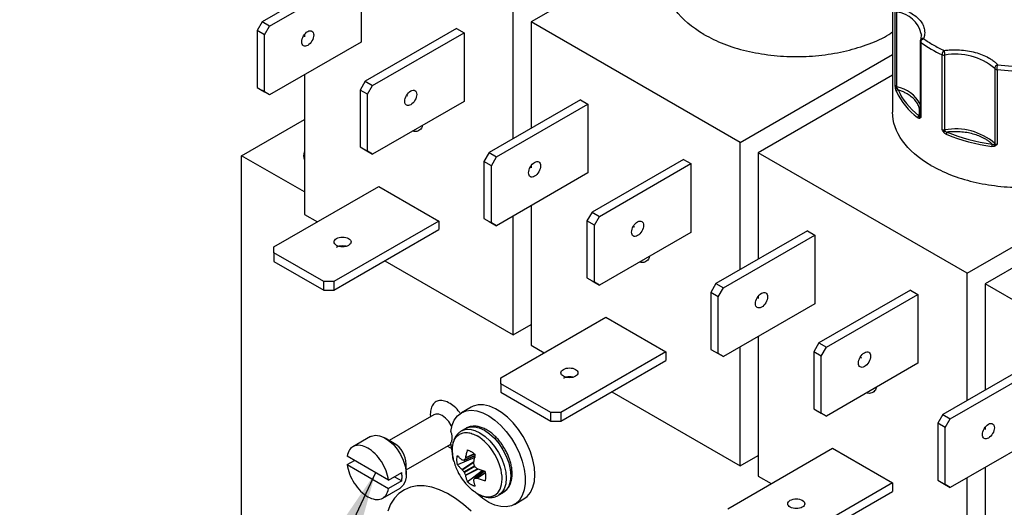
# Model space of a CAD drawing. Header units: inches. Extents: x 0.5 to 21.5, y 0.5 to 16.5.
# Tile 22 of 28: x 16.3 to 19.2, y 13.3 to 14.7. Entities that reach past the tile are written whole.
import ezdxf

# ---------------------------------------------------------------- set-up
doc = ezdxf.new("R2010")
doc.units = ezdxf.units.IN
doc.header["$LTSCALE"] = 2
doc.header["$MEASUREMENT"] = 0
doc.linetypes.add('SLD-Solid', pattern=[0])
doc.layers.add('TEXT', color=140, linetype='SLD-Solid', lineweight=25)
doc.dimstyles.new('SLDDIMSTYLE6', dxfattribs={"dimtxt": 0.18, "dimasz": 0.26, "dimexe": 0, "dimexo": 0.0625, "dimgap": 0, "dimtad": 0, "dimtih": 1, "dimtoh": 1, "dimdec": 0, "dimrnd": 1e-09, "dimzin": 0, "dimdsep": 46, "dimtxsty": 'Standard', "dimsah": 1, "dimcen": 0.09, "dimadec": 0, "dimazin": 0, "dimtfac": 0.26, "dimtdec": 0, "dimtofl": 0, "dimtmove": 0, "dimatfit": 3, "dimfxl": 0, "dimfrac": 2, "dimtolj": 1, "dimtzin": 0, "dimarcsym": 0})

msp = doc.modelspace()

# ---------------------------------------------------------------- linework, layer by layer
for p, q in [((18.1581, 14.9319), (17.7623, 14.7034)), ((17.239, 14.8593), (16.9697, 14.7038)), ((16.9917, 14.6912), (17.2609, 14.8466)), ((17.2609, 14.8466), (17.2609, 14.6441)), ((18.8263, 14.7807), (18.8263, 14.4377)), ((17.7092, 14.3592), (17.7092, 14.734)), ((18.8341, 14.5157), (18.8341, 14.7361)), ((18.8394, 14.5117), (18.8394, 14.7322)), ((16.9697, 14.7038), (16.9547, 14.6778)), ((16.9917, 14.6912), (16.9697, 14.7038)), ((18.3774, 14.3482), (17.7623, 14.7034)), ((17.7623, 14.7034), (17.7623, 14.3898)), ((16.9767, 14.6652), (16.9547, 14.6778)), ((16.9547, 14.6778), (16.9547, 14.51)), ((16.9767, 14.6652), (16.9917, 14.6912)), ((17.5423, 14.6841), (17.2731, 14.5287)), ((17.5423, 14.6841), (17.5643, 14.6715)), ((16.9767, 14.4973), (16.9767, 14.6652)), ((17.094, 14.6655), (17.094, 14.6595)), ((17.295, 14.5161), (17.5643, 14.6715)), ((17.5643, 14.6715), (17.5643, 14.469)), ((18.9076, 14.6461), (18.9076, 14.4256)), ((18.9109, 14.6675), (18.9092, 14.6513)), ((18.9109, 14.6683), (18.9111, 14.6642)), ((17.2609, 14.6441), (16.9917, 14.4887)), ((18.9097, 14.6425), (18.9097, 14.4221)), ((18.3774, 14.3482), (18.8263, 14.6074)), ((18.972, 14.3861), (18.972, 14.6066)), ((18.9804, 14.385), (18.9804, 14.6055)), ((19.1273, 14.5659), (19.1273, 14.3455)), ((19.1341, 14.5629), (19.1341, 14.3425)), ((17.094, 14.5478), (17.094, 14.1362)), ((17.2731, 14.5287), (17.2581, 14.5027)), ((17.2731, 14.5287), (17.295, 14.5161)), ((18.8263, 14.5461), (18.4305, 14.3176)), ((16.9547, 14.51), (16.9767, 14.4973)), ((16.9547, 14.51), (16.9697, 14.5013)), ((16.9917, 14.4887), (16.9697, 14.5013)), ((17.28, 14.4901), (17.2581, 14.5027)), ((17.2581, 14.5027), (17.2581, 14.3349)), ((17.28, 14.4901), (17.295, 14.5161)), ((16.9917, 14.4887), (16.9767, 14.4973)), ((17.28, 14.3222), (17.28, 14.4901)), ((17.3946, 14.4865), (17.398, 14.4853)), ((17.9072, 14.4735), (17.638, 14.3181)), ((17.9072, 14.4735), (17.9291, 14.4609)), ((17.5643, 14.469), (17.295, 14.3135)), ((17.6599, 14.3054), (17.9291, 14.4609)), ((17.9291, 14.4609), (17.9291, 14.2584)), ((16.909, 14.309), (17.094, 14.4159)), ((17.2581, 14.3349), (17.28, 14.3222)), ((17.2581, 14.3349), (17.2731, 14.3262)), ((17.2731, 14.3262), (17.295, 14.3135)), ((18.3774, 13.9735), (18.3774, 14.3482)), ((16.909, 13.0842), (16.909, 14.309)), ((17.094, 14.2022), (16.909, 14.309)), ((17.295, 14.3135), (17.28, 14.3222)), ((17.638, 14.3181), (17.623, 14.2921)), ((17.638, 14.3181), (17.6599, 14.3054)), ((17.6449, 14.2794), (17.6599, 14.3054)), ((18.2106, 14.2984), (17.9413, 14.143)), ((18.2106, 14.2984), (18.2325, 14.2857)), ((19.0457, 13.9625), (18.4305, 14.3176)), ((18.4305, 14.3176), (18.4305, 14.0041)), ((17.6449, 14.2794), (17.623, 14.2921)), ((17.623, 14.2921), (17.623, 14.1242)), ((17.6449, 14.1116), (17.6449, 14.2794)), ((17.7623, 14.2797), (17.7623, 14.2738)), ((17.9632, 14.1303), (18.2325, 14.2857)), ((18.2325, 14.2857), (18.2325, 14.0832)), ((17.9291, 14.2584), (17.6599, 14.1029)), ((17.0044, 14.0404), (17.3132, 14.2187)), ((17.3132, 14.2187), (17.49, 14.1166)), ((19.0457, 13.9625), (19.4945, 14.2216)), ((17.7623, 14.162), (17.7623, 13.7505)), ((19.4945, 14.1604), (19.0987, 13.9318)), ((17.094, 14.1362), (17.1322, 14.1142)), ((17.623, 14.1242), (17.6449, 14.1116)), ((17.623, 14.1242), (17.638, 14.1156)), ((17.7092, 13.7811), (17.7092, 14.1314)), ((17.9413, 14.143), (17.9263, 14.117)), ((17.9413, 14.143), (17.9632, 14.1303)), ((17.9482, 14.1043), (17.9632, 14.1303)), ((17.49, 14.1166), (17.1812, 13.9383)), ((17.49, 14.1166), (17.49, 14.0913)), ((17.638, 14.1156), (17.6599, 14.1029)), ((17.6599, 14.1029), (17.6449, 14.1116)), ((17.9482, 14.1043), (17.9263, 14.117)), ((17.9263, 14.117), (17.9263, 13.9491)), ((17.9482, 13.9365), (17.9482, 14.1043)), ((18.0629, 14.1008), (18.0662, 14.0996)), ((17.1812, 13.913), (17.49, 14.0913)), ((18.2325, 14.0832), (17.9632, 13.9278)), ((18.5754, 14.0878), (18.3062, 13.9323)), ((18.3281, 13.9197), (18.5974, 14.0751)), ((18.5754, 14.0878), (18.5974, 14.0751)), ((18.5974, 14.0751), (18.5974, 13.8726)), ((17.0044, 14.0231), (17.0044, 14.0404)), ((17.1512, 13.9383), (17.0044, 14.0231)), ((17.0044, 14.0231), (17.0044, 13.9978)), ((17.0044, 13.9978), (17.1512, 13.913)), ((17.3309, 13.9995), (17.7092, 13.7811)), ((17.9263, 13.9491), (17.9482, 13.9365)), ((17.9263, 13.9491), (17.9413, 13.9405)), ((19.0457, 13.5877), (19.0457, 13.9625)), ((17.1812, 13.9383), (17.1512, 13.9383)), ((17.1512, 13.913), (17.1512, 13.9383)), ((17.1812, 13.9383), (17.1812, 13.913)), ((17.9413, 13.9405), (17.9632, 13.9278)), ((17.9632, 13.9278), (17.9482, 13.9365)), ((18.3062, 13.9323), (18.2912, 13.9063)), ((18.3062, 13.9323), (18.3281, 13.9197)), ((18.3131, 13.8937), (18.3281, 13.9197)), ((19.7139, 13.5767), (19.0987, 13.9318)), ((19.0987, 13.9318), (19.0987, 13.6183)), ((17.1512, 13.913), (17.1812, 13.913)), ((18.3131, 13.8937), (18.2912, 13.9063)), ((18.2912, 13.9063), (18.2912, 13.7385)), ((18.3131, 13.7258), (18.3131, 13.8937)), ((18.4305, 13.894), (18.4305, 13.888)), ((18.8788, 13.9126), (18.6095, 13.7572)), ((18.6314, 13.7445), (18.9007, 13.9)), ((18.8788, 13.9126), (18.9007, 13.9)), ((18.9007, 13.9), (18.9007, 13.6975)), ((18.5974, 13.8726), (18.3281, 13.7172)), ((17.6726, 13.6546), (17.9815, 13.8329)), ((17.9815, 13.8329), (18.1582, 13.7309)), ((17.7092, 13.7811), (17.7623, 13.8117)), ((18.4305, 13.7763), (18.4305, 13.3647)), ((17.7623, 13.7505), (17.8004, 13.7284)), ((18.3774, 13.3953), (18.3774, 13.7457)), ((18.6095, 13.7572), (18.5945, 13.7312)), ((18.6095, 13.7572), (18.6314, 13.7445)), ((18.1582, 13.7309), (17.8494, 13.5526)), ((18.1582, 13.7309), (18.1582, 13.7056)), ((18.2912, 13.7385), (18.3131, 13.7258)), ((18.2912, 13.7385), (18.3062, 13.7298)), ((18.3062, 13.7298), (18.3281, 13.7172)), ((18.3281, 13.7172), (18.3131, 13.7258)), ((18.6164, 13.7186), (18.5945, 13.7312)), ((18.5945, 13.7312), (18.5945, 13.5634)), ((18.6164, 13.7186), (18.6314, 13.7445)), ((18.6164, 13.5507), (18.6164, 13.7186)), ((17.8494, 13.5273), (18.1582, 13.7056)), ((18.9007, 13.6975), (18.6314, 13.542)), ((18.7311, 13.715), (18.7344, 13.7138)), ((19.2436, 13.702), (18.9744, 13.5466)), ((18.9963, 13.5339), (19.2656, 13.6894)), ((17.6726, 13.6373), (17.6726, 13.6546)), ((17.8194, 13.5526), (17.6726, 13.6373)), ((17.6726, 13.6373), (17.6726, 13.612)), ((17.6726, 13.612), (17.8194, 13.5273)), ((17.9991, 13.6137), (18.3774, 13.3953)), ((17.4751, 13.5457), (17.3441, 13.47)), ((17.4648, 13.5473), (17.4656, 13.5402)), ((17.5848, 13.5681), (17.5565, 13.5517)), ((17.8494, 13.5526), (17.8194, 13.5526)), ((17.8194, 13.5273), (17.8194, 13.5526)), ((17.8494, 13.5526), (17.8494, 13.5273)), ((18.5945, 13.5634), (18.6164, 13.5507)), ((18.5945, 13.5634), (18.6095, 13.5547)), ((18.6095, 13.5547), (18.6314, 13.542)), ((18.6314, 13.542), (18.6164, 13.5507)), ((18.9744, 13.5466), (18.9594, 13.5206)), ((18.9744, 13.5466), (18.9963, 13.5339)), ((17.8194, 13.5273), (17.8494, 13.5273)), ((18.9813, 13.5079), (18.9594, 13.5206)), ((18.9594, 13.5206), (18.9594, 13.3527)), ((18.9813, 13.5079), (18.9963, 13.5339)), ((17.5695, 13.5056), (17.5563, 13.4979)), ((18.9813, 13.3401), (18.9813, 13.5079)), ((19.2656, 13.4868), (18.9963, 13.3314)), ((19.0987, 13.5082), (19.0987, 13.5023)), ((17.2884, 13.4812), (17.2372, 13.4516)), ((17.3587, 13.4615), (17.3322, 13.4769)), ((17.3941, 13.3834), (17.5251, 13.4591)), ((17.5286, 13.442), (17.5252, 13.4627)), ((17.5152, 13.4533), (17.5296, 13.4455)), ((17.595, 13.43), (17.5682, 13.4175)), ((17.5943, 13.4306), (17.5685, 13.4186)), ((18.3408, 13.2689), (18.6497, 13.4472)), ((18.6497, 13.4472), (18.8265, 13.3451)), ((17.3419, 13.3529), (17.22, 13.4233)), ((17.22, 13.3988), (17.2412, 13.411)), ((17.22, 13.3988), (17.3419, 13.3284)), ((17.3941, 13.3697), (17.3941, 13.4003)), ((17.5958, 13.4198), (17.5451, 13.3982)), ((17.5581, 13.3846), (17.5934, 13.4077)), ((17.5589, 13.3837), (17.5931, 13.4062)), ((17.5645, 13.4114), (17.5967, 13.4253)), ((17.5968, 13.4258), (17.5652, 13.4121)), ((17.5952, 13.4247), (17.5958, 13.4198)), ((18.3774, 13.3953), (18.4305, 13.4259)), ((17.3419, 13.3529), (17.3808, 13.3753)), ((17.5639, 13.3774), (17.5946, 13.3952)), ((17.5959, 13.3928), (17.5652, 13.3751)), ((17.6047, 13.386), (17.5682, 13.3677)), ((17.6062, 13.3855), (17.5685, 13.3665)), ((17.5738, 13.3484), (17.6178, 13.3815)), ((17.6231, 13.3796), (17.595, 13.3587)), ((17.5959, 13.3589), (17.6235, 13.3794)), ((17.6021, 13.3588), (17.6264, 13.3758)), ((17.6032, 13.3586), (17.6265, 13.3748)), ((17.6178, 13.3815), (17.6218, 13.3786)), ((19.0987, 13.3905), (19.0987, 12.9789)), ((17.3808, 13.3508), (17.3419, 13.3284)), ((17.3596, 13.3631), (17.3808, 13.3508)), ((18.4305, 13.3647), (18.4686, 13.3427)), ((18.8265, 13.3451), (18.5176, 13.1668)), ((18.8265, 13.3451), (18.8265, 13.3198)), ((18.9594, 13.3527), (18.9813, 13.3401)), ((18.9594, 13.3527), (18.9744, 13.3441)), ((18.9744, 13.3441), (18.9963, 13.3314)), ((18.9963, 13.3314), (18.9813, 13.3401)), ((19.0457, 13.0096), (19.0457, 13.3599)), ((17.3247, 13.3), (17.3759, 13.3296)), ((17.6658, 13.3083), (17.679, 13.3159)), ((18.5176, 13.1415), (18.8265, 13.3198)), ((17.6676, 13.3094), (17.6658, 13.3083)), ((17.7125, 13.2815), (17.7408, 13.2979))]:
    msp.add_line(p, q)
at = {"flags": 128}
for points in [[(17.7408, 13.2979), (17.7506, 13.3052), (17.7602, 13.3171), (17.7673, 13.332), (17.7716, 13.3495), (17.7731, 13.3693), (17.7716, 13.3907), (17.7673, 13.4133), (17.7602, 13.4363), (17.7506, 13.4593), (17.7387, 13.4816), (17.7247, 13.5026), (17.7091, 13.5218), (17.6923, 13.5386), (17.6748, 13.5527), (17.6569, 13.5636), (17.6391, 13.571), (17.622, 13.5749), (17.606, 13.575), (17.5914, 13.5713), (17.5848, 13.5681)], [(17.528, 13.5114), (17.5268, 13.5138), (17.5192, 13.5258), (17.51, 13.5359), (17.5001, 13.5432), (17.4901, 13.5473), (17.481, 13.5477), (17.4751, 13.5457)], [(17.5252, 13.4968), (17.529, 13.5148), (17.5356, 13.5302), (17.5448, 13.5426), (17.5564, 13.5517), (17.5701, 13.5572), (17.5854, 13.559), (17.602, 13.5571), (17.6195, 13.5515), (17.6374, 13.5423), (17.6552, 13.5298), (17.6725, 13.5143), (17.6887, 13.4962), (17.7036, 13.4761), (17.7166, 13.4543), (17.7274, 13.4316), (17.7358, 13.4085), (17.7415, 13.3856), (17.7444, 13.3635), (17.7444, 13.3428), (17.7415, 13.3241), (17.7358, 13.3078), (17.7274, 13.2944), (17.7166, 13.2842), (17.7036, 13.2775), (17.6887, 13.2744), (17.6725, 13.2751), (17.6552, 13.2796), (17.6374, 13.2876), (17.6195, 13.2991), (17.602, 13.3136), (17.5966, 13.3189)], [(17.2884, 13.4812), (17.2921, 13.483), (17.3032, 13.4853), (17.3156, 13.4838), (17.3288, 13.4787), (17.3422, 13.4701), (17.3551, 13.4586), (17.3669, 13.4445), (17.3771, 13.4286), (17.3852, 13.4116), (17.3908, 13.3944), (17.3937, 13.3776), (17.3937, 13.3622), (17.3908, 13.3487), (17.3852, 13.338), (17.3771, 13.3303), (17.3759, 13.3296)], [(17.5561, 13.4978), (17.5563, 13.4979), (17.568, 13.5023), (17.5814, 13.5028), (17.5959, 13.4995), (17.6111, 13.4925), (17.6262, 13.4821), (17.6407, 13.4686), (17.6541, 13.4526), (17.6658, 13.4347), (17.6754, 13.4156), (17.6826, 13.396), (17.687, 13.3767), (17.6885, 13.3584), (17.687, 13.3418), (17.6826, 13.3276), (17.6754, 13.3163), (17.6676, 13.3094)], [(17.5695, 13.5056), (17.5695, 13.5056), (17.5813, 13.5099), (17.5947, 13.5105), (17.6092, 13.5072), (17.6243, 13.5002)], [(17.6243, 13.5002), (17.6394, 13.4897), (17.6539, 13.4763), (17.6673, 13.4603), (17.679, 13.4424), (17.6887, 13.4233), (17.6958, 13.4037), (17.7002, 13.3844), (17.7017, 13.3661), (17.7002, 13.3495), (17.6958, 13.3352), (17.6887, 13.3239), (17.679, 13.3159), (17.679, 13.3159)], [(17.5848, 13.2612), (17.5622, 13.2817), (17.5389, 13.2993), (17.5155, 13.3136), (17.4921, 13.3247), (17.4691, 13.3321), (17.447, 13.3359), (17.4259, 13.3359), (17.4063, 13.3322), (17.3885, 13.3249), (17.3727, 13.314), (17.3591, 13.2997), (17.348, 13.2822), (17.3395, 13.2618)]]:
    msp.add_lwpolyline(points, dxfattribs=at)
for centre, radius, start, end in [((18.8298, 14.6494), 0.0833, 13.0696, 83.3925), ((18.912, 14.6463), 0.00441, 182.4973, 239.5244), ((19.1212, 14.9369), 0.3624, 234.3111, 245.6943), ((18.9782, 14.6212), 0.0159, 246.9599, 278.0107), ((19.0127, 14.433), 0.1755, 49.256, 100.611), ((19.1327, 14.5709), 0.00735, 222.6419, 240.7341), ((19.1355, 14.5762), 0.0134, 241.3079, 264.1813), ((19.2112, 15.2186), 0.6602, 263.2951, 270.9222), ((18.8408, 14.519), 0.00749, 206.7477, 258.5997), ((18.8395, 14.5026), 0.00556, 97.9999, 136.3953), ((18.843, 14.498), 0.00537, 95.1981, 173.9066), ((18.8278, 14.5119), 0.0116, 340.4761, 358.7318), ((18.8204, 14.4148), 0.0988, 28.0077, 78.9293), ((19.0226, 14.5841), 0.2038, 204.8113, 233.0482), ((18.9069, 14.4208), 0.00681, 113.8597, 176.2343), ((18.9108, 14.4212), 0.00531, 145.7148, 203.1049), ((18.9045, 14.427), 0.00335, 305.0455, 337.1501), ((18.9122, 14.426), 0.00462, 184.1179, 238.1308), ((18.9782, 14.4007), 0.0159, 246.9599, 278.0107), ((19.0127, 14.2125), 0.1755, 49.256, 100.611), ((19.0049, 14.3853), 0.0245, 180.6025, 189.243), ((19.0436, 14.3012), 0.1019, 128.1341, 130.9243), ((18.9937, 14.3722), 0.009, 132.2532, 178.4536), ((19.1928, 14.8789), 0.5476, 247.6562, 262.2108), ((19.1391, 14.3363), 0.0204, 160.2414, 179.9206), ((19.122, 14.3457), 0.0053, 319.1965, 357.7484), ((19.1352, 14.3434), 0.00927, 187.4178, 219.8783), ((19.1349, 14.3535), 0.0111, 226.5503, 266.2341), ((17.1262, 14.309), 0.0343, 159.3904, 200.6096), ((17.3187, 13.3976), 0.0754, 2.0268, 57.9678)]:
    msp.add_arc(centre, radius, start, end)
for points, knots in [([(18.2709, 14.6663), (18.2352, 14.6869), (18.2067, 14.7116), (18.1681, 14.7653), (18.1581, 14.7944), (18.1581, 14.8235)], [0, 0, 0, 0, 0.5, 0.5, 1, 1, 1, 1]), ([(18.8439, 14.7454), (18.8462, 14.7448), (18.8507, 14.7434), (18.8571, 14.741), (18.8633, 14.7385), (18.8693, 14.7359), (18.875, 14.733), (18.8844, 14.7277), (18.8963, 14.7194), (18.9083, 14.7073), (18.9167, 14.6942), (18.9205, 14.6821), (18.9213, 14.6717), (18.9205, 14.6629), (18.9185, 14.6572), (18.9176, 14.6543)], [0, 0, 0, 0, 0.0407122, 0.0811988, 0.1215751, 0.1619575, 0.2024623, 0.2432047, 0.371568, 0.5000423, 0.6284057, 0.75688, 0.838051, 0.9187806, 1, 1, 1, 1]), ([(17.1039, 14.6343), (17.0993, 14.6317), (17.0947, 14.6312), (17.0882, 14.635), (17.0863, 14.6392), (17.0863, 14.6499), (17.0882, 14.6563), (17.0947, 14.6676), (17.0993, 14.6725), (17.1039, 14.6752)], [0, 0, 0, 0, 0.25, 0.25, 0.5, 0.5, 0.75, 0.75, 1, 1, 1, 1]), ([(17.1039, 14.6752), (17.1086, 14.6778), (17.1132, 14.6783), (17.1197, 14.6745), (17.1216, 14.6703), (17.1216, 14.6596), (17.1197, 14.6532), (17.1132, 14.6419), (17.1086, 14.637), (17.1039, 14.6343)], [0, 0, 0, 0, 0.25, 0.25, 0.5, 0.5, 0.75, 0.75, 1, 1, 1, 1]), ([(18.2709, 14.6663), (18.2897, 14.6566), (18.3274, 14.6372), (18.395, 14.6169), (18.4675, 14.6041), (18.5431, 14.5998), (18.6187, 14.6041), (18.6915, 14.6168), (18.7578, 14.6378), (18.8035, 14.6574), (18.8227, 14.6714), (18.8263, 14.6741)], [0, 0, 0, 0, 0.121517, 0.243033, 0.36455, 0.486067, 0.607584, 0.7291, 0.850617, 0.972134, 1, 1, 1, 1]), ([(18.9083, 14.6498), (18.9083, 14.6496), (18.9076, 14.6486), (18.9076, 14.6473), (18.9076, 14.6462)], [0, 0, 0, 0, 0.120899, 1, 1, 1, 1]), ([(18.9176, 14.6543), (18.9163, 14.6543), (18.9137, 14.6544), (18.9106, 14.6529), (18.9087, 14.6512), (18.9084, 14.65), (18.9084, 14.6497)], [0, 0, 0, 0, 0.310034, 0.620069, 0.930103, 1, 1, 1, 1]), ([(18.9782, 14.6193), (18.9807, 14.6196), (18.9857, 14.6202), (18.9932, 14.6208), (19.0007, 14.6212), (19.0083, 14.6213), (19.0159, 14.6212), (19.029, 14.6207), (19.0473, 14.6188), (19.07, 14.6139), (19.091, 14.607), (19.1074, 14.5992), (19.1196, 14.5915), (19.1288, 14.5844), (19.1337, 14.5793), (19.1361, 14.5768)], [0, 0, 0, 0, 0.040712, 0.081199, 0.121575, 0.161957, 0.202462, 0.243205, 0.371568, 0.500042, 0.628406, 0.75688, 0.838051, 0.918781, 1, 1, 1, 1]), ([(18.9804, 14.6055), (18.9804, 14.606), (18.9804, 14.6071), (18.9803, 14.6089), (18.9801, 14.6109), (18.9797, 14.6133), (18.9792, 14.6165), (18.9786, 14.6182), (18.9782, 14.6193)], [0, 0, 0, 0, 0.11953, 0.241123, 0.367647, 0.501341, 0.708539, 1, 1, 1, 1]), ([(19.1341, 14.5629), (19.1341, 14.5651), (19.1343, 14.5678), (19.1351, 14.573), (19.1356, 14.5753), (19.1361, 14.5768)], [0, 0, 0, 0, 0.5, 0.5, 1, 1, 1, 1]), ([(17.4073, 14.4592), (17.4027, 14.4565), (17.3981, 14.4561), (17.3915, 14.4599), (17.3896, 14.4641), (17.3896, 14.4748), (17.3915, 14.4812), (17.3981, 14.4925), (17.4027, 14.4974), (17.4073, 14.5)], [0, 0, 0, 0, 0.25, 0.25, 0.5, 0.5, 0.75, 0.75, 1, 1, 1, 1]), ([(17.4073, 14.5), (17.4119, 14.5027), (17.4165, 14.5032), (17.4231, 14.4994), (17.425, 14.4952), (17.425, 14.4845), (17.4231, 14.4781), (17.4165, 14.4667), (17.4119, 14.4619), (17.4073, 14.4592)], [0, 0, 0, 0, 0.25, 0.25, 0.5, 0.5, 0.75, 0.75, 1, 1, 1, 1]), ([(18.8354, 14.5064), (18.8353, 14.5071), (18.8351, 14.5086), (18.8347, 14.5108), (18.8344, 14.5132), (18.8342, 14.5148), (18.8341, 14.5157)], [0, 0, 0, 0, 0.236129, 0.498993, 0.712542, 1, 1, 1, 1]), ([(18.8377, 14.4985), (18.8374, 14.4991), (18.837, 14.5001), (18.8364, 14.5021), (18.8359, 14.5041), (18.8356, 14.5057), (18.8354, 14.5064)], [0, 0, 0, 0, 0.270747, 0.52324, 0.763872, 1, 1, 1, 1]), ([(18.9042, 14.427), (18.9045, 14.4282), (18.9052, 14.4306), (18.9058, 14.4342), (18.9061, 14.4379), (18.9061, 14.4415), (18.9058, 14.4451), (18.9047, 14.4514), (18.9016, 14.4601), (18.8946, 14.4709), (18.8848, 14.4809), (18.8739, 14.4888), (18.8631, 14.4949), (18.8533, 14.4995), (18.8461, 14.502), (18.8425, 14.5033)], [0, 0, 0, 0, 0.040848, 0.081503, 0.122064, 0.162633, 0.203311, 0.244196, 0.372048, 0.500037, 0.627888, 0.755877, 0.837356, 0.918461, 1, 1, 1, 1]), ([(18.9391, 14.2806), (18.9035, 14.3011), (18.8749, 14.3258), (18.8363, 14.3796), (18.8263, 14.4086), (18.8263, 14.4377)], [0, 0, 0, 0, 0.5, 0.5, 1, 1, 1, 1]), ([(18.9059, 14.4191), (18.9056, 14.4191), (18.9049, 14.419), (18.9039, 14.4191), (18.9027, 14.4195), (18.9014, 14.4202), (18.9006, 14.4209), (18.9001, 14.4212)], [0, 0, 0, 0, 0.188808, 0.379511, 0.575987, 0.781785, 1, 1, 1, 1]), ([(18.9097, 14.4221), (18.9094, 14.4217), (18.9088, 14.4211), (18.9079, 14.4202), (18.907, 14.4195), (18.9063, 14.4193), (18.9059, 14.4191)], [0, 0, 0, 0, 0.291242, 0.500217, 0.762096, 1, 1, 1, 1]), ([(17.4417, 14.3982), (17.4415, 14.3967), (17.4403, 14.3893), (17.432, 14.3825), (17.4219, 14.3787), (17.415, 14.3814), (17.4135, 14.382)], [0, 0, 0, 0, 0.1055353, 0.4999306, 0.8943258, 1, 1, 1, 1]), ([(18.9769, 14.3782), (18.9765, 14.3788), (18.9755, 14.38), (18.9743, 14.3819), (18.9731, 14.384), (18.9724, 14.3853), (18.972, 14.3861)], [0, 0, 0, 0, 0.236129, 0.498993, 0.712542, 1, 1, 1, 1]), ([(18.9847, 14.3724), (18.9839, 14.3727), (18.9825, 14.3734), (18.9804, 14.3748), (18.9785, 14.3763), (18.9774, 14.3776), (18.9769, 14.3782)], [0, 0, 0, 0, 0.270747, 0.52324, 0.763872, 1, 1, 1, 1]), ([(19.1198, 14.3432), (19.1187, 14.3443), (19.1166, 14.3464), (19.113, 14.3494), (19.1092, 14.3523), (19.1051, 14.355), (19.1008, 14.3577), (19.0931, 14.3621), (19.081, 14.3676), (19.0636, 14.3733), (19.045, 14.3773), (19.0278, 14.3794), (19.0128, 14.38), (19.0001, 14.3799), (18.9918, 14.3792), (18.9876, 14.3788)], [0, 0, 0, 0, 0.040848, 0.081503, 0.122064, 0.162633, 0.203311, 0.244196, 0.372048, 0.500037, 0.627888, 0.755877, 0.837356, 0.918461, 1, 1, 1, 1]), ([(19.1281, 14.3375), (19.1275, 14.3372), (19.1265, 14.3368), (19.1247, 14.3363), (19.1228, 14.3361), (19.1208, 14.3361), (19.1194, 14.3362), (19.1186, 14.3363)], [0, 0, 0, 0, 0.188808, 0.379511, 0.575987, 0.781785, 1, 1, 1, 1]), ([(19.1341, 14.3425), (19.1336, 14.3419), (19.1327, 14.341), (19.1313, 14.3396), (19.1298, 14.3385), (19.1286, 14.3378), (19.1281, 14.3375)], [0, 0, 0, 0, 0.291242, 0.500217, 0.762096, 1, 1, 1, 1]), ([(17.7722, 14.2486), (17.7675, 14.2459), (17.7629, 14.2454), (17.7564, 14.2492), (17.7545, 14.2534), (17.7545, 14.2641), (17.7564, 14.2705), (17.7629, 14.2819), (17.7675, 14.2867), (17.7722, 14.2894)], [0, 0, 0, 0, 0.25, 0.25, 0.5, 0.5, 0.75, 0.75, 1, 1, 1, 1]), ([(17.7722, 14.2894), (17.7768, 14.2921), (17.7814, 14.2925), (17.7879, 14.2887), (17.7898, 14.2845), (17.7898, 14.2738), (17.7879, 14.2674), (17.7814, 14.2561), (17.7768, 14.2512), (17.7722, 14.2486)], [0, 0, 0, 0, 0.25, 0.25, 0.5, 0.5, 0.75, 0.75, 1, 1, 1, 1]), ([(18.9391, 14.2806), (18.9579, 14.2709), (18.9956, 14.2515), (19.0632, 14.2311), (19.1357, 14.2183), (19.2113, 14.214), (19.2869, 14.2184), (19.3598, 14.231), (19.426, 14.252), (19.4717, 14.2717), (19.4909, 14.2857), (19.4945, 14.2883)], [0, 0, 0, 0, 0.121517, 0.243033, 0.36455, 0.486067, 0.607584, 0.7291, 0.850617, 0.972134, 1, 1, 1, 1]), ([(18.0755, 14.0735), (18.0709, 14.0708), (18.0663, 14.0703), (18.0597, 14.0741), (18.0578, 14.0783), (18.0578, 14.089), (18.0597, 14.0954), (18.0663, 14.1068), (18.0709, 14.1116), (18.0755, 14.1143)], [0, 0, 0, 0, 0.25, 0.25, 0.5, 0.5, 0.75, 0.75, 1, 1, 1, 1]), ([(18.0755, 14.1143), (18.0801, 14.117), (18.0847, 14.1174), (18.0913, 14.1136), (18.0932, 14.1094), (18.0932, 14.0987), (18.0913, 14.0923), (18.0847, 14.081), (18.0801, 14.0761), (18.0755, 14.0735)], [0, 0, 0, 0, 0.25, 0.25, 0.5, 0.5, 0.75, 0.75, 1, 1, 1, 1]), ([(17.2241, 14.0448), (17.2195, 14.0421), (17.213, 14.0406), (17.1999, 14.0406), (17.1934, 14.0421), (17.1842, 14.0475), (17.1815, 14.0512), (17.1815, 14.0588), (17.1842, 14.0625), (17.1888, 14.0652)], [0, 0, 0, 0, 0.25, 0.25, 0.5, 0.5, 0.75, 0.75, 1, 1, 1, 1]), ([(17.1888, 14.0652), (17.1934, 14.0679), (17.1999, 14.0694), (17.213, 14.0694), (17.2195, 14.0679), (17.2288, 14.0625), (17.2315, 14.0588), (17.2315, 14.0512), (17.2288, 14.0475), (17.2241, 14.0448)], [0, 0, 0, 0, 0.25, 0.25, 0.5, 0.5, 0.75, 0.75, 1, 1, 1, 1]), ([(17.1888, 14.0399), (17.1914, 14.0411), (17.1966, 14.0435), (17.2064, 14.0444), (17.214, 14.0439), (17.2172, 14.0426), (17.2178, 14.0423)], [0, 0, 0, 0, 0.3109, 0.6218, 0.9327, 1, 1, 1, 1]), ([(18.1099, 14.0124), (18.1097, 14.0108), (18.1085, 14.0035), (18.1002, 13.9967), (18.0902, 13.9929), (18.0832, 13.9956), (18.0817, 13.9962)], [0, 0, 0, 0, 0.103223, 0.498638, 0.894053, 1, 1, 1, 1]), ([(18.4404, 13.8628), (18.4357, 13.8601), (18.4311, 13.8597), (18.4246, 13.8635), (18.4227, 13.8677), (18.4227, 13.8784), (18.4246, 13.8848), (18.4311, 13.8961), (18.4357, 13.901), (18.4404, 13.9036)], [0, 0, 0, 0, 0.25, 0.25, 0.5, 0.5, 0.75, 0.75, 1, 1, 1, 1]), ([(18.4404, 13.9036), (18.445, 13.9063), (18.4496, 13.9068), (18.4561, 13.903), (18.4581, 13.8988), (18.4581, 13.8881), (18.4561, 13.8817), (18.4496, 13.8703), (18.445, 13.8655), (18.4404, 13.8628)], [0, 0, 0, 0, 0.25, 0.25, 0.5, 0.5, 0.75, 0.75, 1, 1, 1, 1]), ([(18.7437, 13.6877), (18.7391, 13.685), (18.7345, 13.6846), (18.7279, 13.6884), (18.726, 13.6926), (18.726, 13.7033), (18.7279, 13.7097), (18.7345, 13.721), (18.7391, 13.7259), (18.7437, 13.7285)], [0, 0, 0, 0, 0.25, 0.25, 0.5, 0.5, 0.75, 0.75, 1, 1, 1, 1]), ([(18.7437, 13.7285), (18.7483, 13.7312), (18.7529, 13.7317), (18.7595, 13.7279), (18.7614, 13.7237), (18.7614, 13.713), (18.7595, 13.7066), (18.7529, 13.6952), (18.7483, 13.6904), (18.7437, 13.6877)], [0, 0, 0, 0, 0.25, 0.25, 0.5, 0.5, 0.75, 0.75, 1, 1, 1, 1]), ([(17.8924, 13.659), (17.8877, 13.6564), (17.8812, 13.6548), (17.8681, 13.6548), (17.8616, 13.6564), (17.8524, 13.6617), (17.8497, 13.6655), (17.8497, 13.673), (17.8524, 13.6768), (17.857, 13.6795)], [0, 0, 0, 0, 0.25, 0.25, 0.5, 0.5, 0.75, 0.75, 1, 1, 1, 1]), ([(17.857, 13.6795), (17.8616, 13.6821), (17.8681, 13.6837), (17.8812, 13.6837), (17.8877, 13.6821), (17.897, 13.6768), (17.8997, 13.673), (17.8997, 13.6655), (17.897, 13.6617), (17.8924, 13.659)], [0, 0, 0, 0, 0.25, 0.25, 0.5, 0.5, 0.75, 0.75, 1, 1, 1, 1]), ([(17.857, 13.6541), (17.8596, 13.6553), (17.8648, 13.6577), (17.8746, 13.6586), (17.8822, 13.6582), (17.8854, 13.6568), (17.886, 13.6566)], [0, 0, 0, 0, 0.3109, 0.6218, 0.9327, 1, 1, 1, 1]), ([(18.7781, 13.6266), (18.7779, 13.6251), (18.7768, 13.6177), (18.7684, 13.611), (18.7584, 13.6072), (18.7514, 13.6099), (18.7499, 13.6105)], [0, 0, 0, 0, 0.103223, 0.498638, 0.894053, 1, 1, 1, 1]), ([(17.5535, 13.549), (17.5515, 13.552), (17.545, 13.5615), (17.5314, 13.5739), (17.5147, 13.5843), (17.4987, 13.5885), (17.4846, 13.5867), (17.4735, 13.5787), (17.4661, 13.5654), (17.4652, 13.5532), (17.4648, 13.5473)], [0, 0, 0, 0, 0.062297, 0.19872, 0.335143, 0.465813, 0.596483, 0.732907, 0.86933, 1, 1, 1, 1]), ([(17.4757, 13.546), (17.4757, 13.546), (17.4758, 13.5462), (17.4754, 13.5459), (17.4751, 13.5457)], [0, 0, 0, 0, 0.18841, 1, 1, 1, 1]), ([(19.1086, 13.4771), (19.104, 13.4744), (19.0994, 13.4739), (19.0928, 13.4777), (19.0909, 13.4819), (19.0909, 13.4926), (19.0928, 13.499), (19.0994, 13.5104), (19.104, 13.5152), (19.1086, 13.5179)], [0, 0, 0, 0, 0.25, 0.25, 0.5, 0.5, 0.75, 0.75, 1, 1, 1, 1]), ([(19.1086, 13.5179), (19.1132, 13.5206), (19.1178, 13.521), (19.1244, 13.5172), (19.1263, 13.513), (19.1263, 13.5023), (19.1244, 13.4959), (19.1178, 13.4846), (19.1132, 13.4797), (19.1086, 13.4771)], [0, 0, 0, 0, 0.25, 0.25, 0.5, 0.5, 0.75, 0.75, 1, 1, 1, 1]), ([(17.5252, 13.4968), (17.5256, 13.4955), (17.5264, 13.4929), (17.5273, 13.489), (17.5279, 13.4852), (17.5283, 13.4814), (17.5284, 13.4791), (17.5284, 13.4779)], [0, 0, 0, 0, 0.201514, 0.400759, 0.599241, 0.798486, 1, 1, 1, 1]), ([(17.5562, 13.4975), (17.5533, 13.4957), (17.547, 13.4918), (17.5395, 13.4824), (17.5337, 13.4707), (17.5303, 13.4574), (17.5291, 13.4433), (17.53, 13.4289), (17.5319, 13.417), (17.5339, 13.4099), (17.5346, 13.4076)], [0, 0, 0, 0, 0.113346, 0.253089, 0.395636, 0.538702, 0.678837, 0.813206, 0.938044, 1, 1, 1, 1]), ([(17.5347, 13.4071), (17.5333, 13.4126), (17.5303, 13.4243), (17.5291, 13.4411), (17.5305, 13.457), (17.5347, 13.4706), (17.5415, 13.4814), (17.5507, 13.489), (17.5619, 13.4932), (17.5747, 13.4937), (17.5886, 13.4907), (17.5982, 13.4858), (17.603, 13.4833)], [0, 0, 0, 0, 0.090288, 0.191367, 0.292446, 0.393525, 0.494605, 0.595684, 0.696763, 0.797842, 0.898921, 1, 1, 1, 1]), ([(17.6843, 13.4454), (17.6808, 13.4511), (17.6759, 13.4591), (17.6675, 13.4698), (17.66, 13.4783), (17.6506, 13.4873), (17.6404, 13.4955), (17.6294, 13.5024), (17.618, 13.5077), (17.6062, 13.5111), (17.5943, 13.5124), (17.5826, 13.511), (17.5738, 13.5085), (17.5697, 13.5054), (17.5687, 13.5047)], [0, 0, 0, 0, 0.1183728, 0.1664265, 0.2454805, 0.3264297, 0.4122602, 0.5008101, 0.5914666, 0.6837394, 0.7773633, 0.8725942, 0.9709276, 1, 1, 1, 1]), ([(17.3419, 13.3529), (17.3406, 13.3618), (17.3382, 13.3712), (17.331, 13.3898), (17.3263, 13.399), (17.3152, 13.4161), (17.3089, 13.4239), (17.2953, 13.4375), (17.2881, 13.4431), (17.2737, 13.4514), (17.2665, 13.4541), (17.253, 13.4562), (17.2466, 13.4557), (17.2356, 13.4513), (17.2309, 13.4475), (17.2237, 13.4373), (17.2212, 13.4307), (17.22, 13.4233)], [0, 0, 0, 0, 0.125, 0.125, 0.25, 0.25, 0.375, 0.375, 0.5, 0.5, 0.625, 0.625, 0.75, 0.75, 0.875, 0.875, 1, 1, 1, 1]), ([(17.5284, 13.4779), (17.5284, 13.4767), (17.5283, 13.4744), (17.5279, 13.4711), (17.5273, 13.4681), (17.5264, 13.4652), (17.5256, 13.4635), (17.5252, 13.4627)], [0, 0, 0, 0, 0.201514, 0.400759, 0.599241, 0.798486, 1, 1, 1, 1]), ([(17.603, 13.3136), (17.6436, 13.2902), (17.6765, 13.3092), (17.6765, 13.4029), (17.6436, 13.4599), (17.603, 13.4833)], [0, 0, 0, 0, 0.5, 0.5, 1, 1, 1, 1]), ([(17.5738, 13.4419), (17.5733, 13.4399), (17.5722, 13.436), (17.5708, 13.4302), (17.5695, 13.4244), (17.5689, 13.4205), (17.5685, 13.4186)], [0, 0, 0, 0, 0.250188, 0.5, 0.749812, 1, 1, 1, 1]), ([(17.5738, 13.4419), (17.5748, 13.4416), (17.5767, 13.4411), (17.5796, 13.44), (17.5826, 13.4387), (17.5846, 13.4376), (17.5855, 13.4371)], [0, 0, 0, 0, 0.250975, 0.500258, 0.749408, 1, 1, 1, 1]), ([(17.5855, 13.4371), (17.5865, 13.4365), (17.5885, 13.4353), (17.5915, 13.4332), (17.5944, 13.4309), (17.5963, 13.4292), (17.5973, 13.4284)], [0, 0, 0, 0, 0.250592, 0.499742, 0.749025, 1, 1, 1, 1]), ([(17.5928, 13.4046), (17.5931, 13.4065), (17.5936, 13.4104), (17.5947, 13.4164), (17.5959, 13.4224), (17.5968, 13.4264), (17.5973, 13.4284)], [0, 0, 0, 0, 0.2501883, 0.5, 0.7498117, 1, 1, 1, 1]), ([(17.6803, 13.3172), (17.6828, 13.3187), (17.6887, 13.3224), (17.6958, 13.3315), (17.7017, 13.3431), (17.7051, 13.3564), (17.7063, 13.3706), (17.7054, 13.385), (17.703, 13.399), (17.6995, 13.4115), (17.6954, 13.423), (17.6905, 13.4341), (17.6864, 13.4415), (17.6843, 13.4454)], [0, 0, 0, 0, 0.072951, 0.177599, 0.284347, 0.391484, 0.496425, 0.597049, 0.690535, 0.778168, 0.844613, 0.919628, 1, 1, 1, 1]), ([(17.22, 13.3988), (17.2212, 13.3898), (17.2237, 13.3805), (17.2309, 13.3619), (17.2356, 13.3527), (17.2466, 13.3356), (17.253, 13.3277), (17.2665, 13.3142), (17.2737, 13.3085), (17.2881, 13.3002), (17.2953, 13.2975), (17.3089, 13.2954), (17.3152, 13.296), (17.3263, 13.3003), (17.331, 13.3041), (17.3382, 13.3144), (17.3406, 13.3209), (17.3419, 13.3284)], [0, 0, 0, 0, 0.125, 0.125, 0.25, 0.25, 0.375, 0.375, 0.5, 0.5, 0.625, 0.625, 0.75, 0.75, 0.875, 0.875, 1, 1, 1, 1]), ([(17.5349, 13.4072), (17.5366, 13.4014), (17.5406, 13.3875), (17.5512, 13.3669), (17.5635, 13.3485), (17.573, 13.3388), (17.5765, 13.3351)], [0, 0, 0, 0, 0.215989, 0.515892, 0.819946, 1, 1, 1, 1]), ([(17.5451, 13.3982), (17.5448, 13.3995), (17.5443, 13.402), (17.5438, 13.4057), (17.5435, 13.4092), (17.5433, 13.4139), (17.5436, 13.4195), (17.5446, 13.4233), (17.5451, 13.4253)], [0, 0, 0, 0, 0.124935, 0.249576, 0.374466, 0.500155, 0.750553, 1, 1, 1, 1]), ([(17.5581, 13.4126), (17.5569, 13.4136), (17.5545, 13.4157), (17.5511, 13.4188), (17.5479, 13.422), (17.546, 13.4242), (17.5451, 13.4253)], [0, 0, 0, 0, 0.250188, 0.5, 0.749812, 1, 1, 1, 1]), ([(17.5451, 13.3982), (17.546, 13.3971), (17.5479, 13.3947), (17.5511, 13.3912), (17.5545, 13.3878), (17.5569, 13.3857), (17.5581, 13.3846)], [0, 0, 0, 0, 0.250188, 0.5, 0.749812, 1, 1, 1, 1]), ([(17.626, 13.3785), (17.6241, 13.3791), (17.6201, 13.3804), (17.6144, 13.3823), (17.6087, 13.3844), (17.605, 13.3858), (17.6032, 13.3866)], [0, 0, 0, 0, 0.250188, 0.5, 0.749812, 1, 1, 1, 1]), ([(17.626, 13.3785), (17.6263, 13.3773), (17.6268, 13.3748), (17.6273, 13.3711), (17.6276, 13.3675), (17.6277, 13.3652), (17.6277, 13.3641)], [0, 0, 0, 0, 0.2498115, 0.499022, 0.7487194, 1, 1, 1, 1]), ([(17.5685, 13.3665), (17.5689, 13.365), (17.5695, 13.3618), (17.5708, 13.3572), (17.5722, 13.3527), (17.5733, 13.3498), (17.5738, 13.3484)], [0, 0, 0, 0, 0.250188, 0.5, 0.749812, 1, 1, 1, 1]), ([(17.5855, 13.3397), (17.5846, 13.3403), (17.5826, 13.3415), (17.5796, 13.3436), (17.5767, 13.3458), (17.5748, 13.3475), (17.5738, 13.3484)], [0, 0, 0, 0, 0.2505924, 0.4997418, 0.7490248, 1, 1, 1, 1]), ([(17.5973, 13.3349), (17.5963, 13.3351), (17.5944, 13.3356), (17.5915, 13.3367), (17.5885, 13.3381), (17.5865, 13.3392), (17.5855, 13.3397)], [0, 0, 0, 0, 0.250975, 0.500258, 0.749408, 1, 1, 1, 1]), ([(17.5973, 13.3349), (17.5968, 13.3363), (17.5959, 13.339), (17.5947, 13.3434), (17.5936, 13.3478), (17.5931, 13.351), (17.5928, 13.3525)], [0, 0, 0, 0, 0.250188, 0.5, 0.749812, 1, 1, 1, 1]), ([(17.6032, 13.3586), (17.605, 13.3579), (17.6087, 13.3565), (17.6144, 13.3547), (17.6201, 13.353), (17.6241, 13.352), (17.626, 13.3515)], [0, 0, 0, 0, 0.2501883, 0.5, 0.7498117, 1, 1, 1, 1]), ([(17.6277, 13.3641), (17.6277, 13.3629), (17.6276, 13.3607), (17.6273, 13.3574), (17.6268, 13.3544), (17.6263, 13.3525), (17.626, 13.3515)], [0, 0, 0, 0, 0.251281, 0.500978, 0.750189, 1, 1, 1, 1]), ([(17.603, 13.3136), (17.5982, 13.3167), (17.589, 13.3224), (17.5804, 13.331), (17.5763, 13.335)], [0, 0, 0, 0, 0.527731, 1, 1, 1, 1]), ([(17.6067, 13.3115), (17.6103, 13.3095), (17.614, 13.3075), (17.6178, 13.3064), (17.6181, 13.3063)], [0, 0, 0, 0, 0.935991, 1, 1, 1, 1]), ([(17.6181, 13.3063), (17.6217, 13.3051), (17.6294, 13.3026), (17.641, 13.3015), (17.6527, 13.3028), (17.662, 13.3056), (17.6665, 13.309), (17.6678, 13.31)], [0, 0, 0, 0, 0.208454, 0.434012, 0.663441, 0.900345, 1, 1, 1, 1]), ([(18.5606, 13.2733), (18.556, 13.2706), (18.5494, 13.2691), (18.5364, 13.2691), (18.5299, 13.2706), (18.5206, 13.276), (18.5179, 13.2797), (18.5179, 13.2873), (18.5206, 13.291), (18.5252, 13.2937)], [0, 0, 0, 0, 0.25, 0.25, 0.5, 0.5, 0.75, 0.75, 1, 1, 1, 1]), ([(18.5252, 13.2937), (18.5299, 13.2964), (18.5364, 13.2979), (18.5494, 13.2979), (18.556, 13.2964), (18.5652, 13.291), (18.5679, 13.2873), (18.5679, 13.2797), (18.5652, 13.276), (18.5606, 13.2733)], [0, 0, 0, 0, 0.25, 0.25, 0.5, 0.5, 0.75, 0.75, 1, 1, 1, 1])]:
    msp.add_open_spline(points, degree=3, knots=knots)
for points in [[(18.9097, 14.6425), (18.9097, 14.647), (18.9133, 14.6523), (18.9176, 14.6543)], [(18.9176, 14.6543), (18.9265, 14.6478), (18.936, 14.6416), (18.9462, 14.6358)], [(18.9462, 14.6358), (18.9563, 14.6299), (18.967, 14.6244), (18.9782, 14.6193)], [(18.9782, 14.6193), (18.9748, 14.6168), (18.972, 14.6111), (18.972, 14.6066)], [(19.1361, 14.5768), (19.1312, 14.5753), (19.1273, 14.5705), (19.1273, 14.5659)], [(19.1361, 14.5768), (19.1642, 14.5734), (19.1929, 14.572), (19.2216, 14.5724)], [(18.8365, 14.5108), (18.8355, 14.5122), (18.8346, 14.5138), (18.8341, 14.5157)], [(18.8387, 14.5081), (18.838, 14.5088), (18.8373, 14.5098), (18.8365, 14.5108)], [(18.8387, 14.5081), (18.8397, 14.5062), (18.8411, 14.5046), (18.8425, 14.5033)], [(18.8425, 14.5033), (18.8543, 14.4758), (18.8753, 14.4499), (18.9042, 14.427)], [(18.9042, 14.427), (18.905, 14.4255), (18.9058, 14.4244), (18.9064, 14.4242)], [(18.9064, 14.4242), (18.9068, 14.4236), (18.9074, 14.4227), (18.9097, 14.4221)], [(18.972, 14.3861), (18.9749, 14.3837), (18.9784, 14.3823), (18.9807, 14.3813)], [(18.9807, 14.3813), (18.9826, 14.3801), (18.9851, 14.3793), (18.9876, 14.3788)], [(18.9876, 14.3788), (19.0273, 14.3621), (19.0722, 14.35), (19.1198, 14.3432)], [(19.1198, 14.3432), (19.1221, 14.3424), (19.1243, 14.342), (19.126, 14.3422)], [(19.1287, 14.3421), (19.1277, 14.3421), (19.1267, 14.3422), (19.126, 14.3422)], [(19.1341, 14.3425), (19.132, 14.3421), (19.1302, 14.342), (19.1287, 14.3421)], [(17.5589, 13.4122), (17.5587, 13.4122), (17.5584, 13.4124), (17.5581, 13.4126)], [(17.5639, 13.4114), (17.563, 13.4115), (17.5613, 13.4117), (17.5597, 13.412), (17.5589, 13.4122)], [(17.5639, 13.4114), (17.5644, 13.4113), (17.5649, 13.4116), (17.5652, 13.4121)], [(17.5682, 13.4175), (17.5677, 13.4166), (17.5666, 13.4148), (17.5657, 13.413), (17.5652, 13.4121)], [(17.5685, 13.4186), (17.5685, 13.4182), (17.5684, 13.4178), (17.5682, 13.4175)], [(17.5928, 13.4033), (17.5928, 13.4037), (17.5927, 13.4042), (17.5928, 13.4046)], [(17.5946, 13.3952), (17.5943, 13.3965), (17.5937, 13.3992), (17.5931, 13.4019), (17.5928, 13.4033)], [(17.3817, 13.3625), (17.3817, 13.3667), (17.3814, 13.3709), (17.3808, 13.3753)], [(17.5581, 13.3846), (17.5584, 13.3843), (17.5587, 13.3841), (17.5589, 13.3837)], [(17.5589, 13.3837), (17.5597, 13.3826), (17.5613, 13.3805), (17.563, 13.3784), (17.5639, 13.3774)], [(17.5652, 13.3751), (17.5649, 13.3759), (17.5644, 13.3768), (17.5639, 13.3774)], [(17.5652, 13.3751), (17.5657, 13.3738), (17.5666, 13.3713), (17.5677, 13.3689), (17.5682, 13.3677)], [(17.5946, 13.3952), (17.5948, 13.3943), (17.5953, 13.3935), (17.5959, 13.3928)], [(17.6021, 13.3873), (17.6011, 13.3882), (17.599, 13.39), (17.5969, 13.3919), (17.5959, 13.3928)], [(17.6032, 13.3866), (17.6028, 13.3867), (17.6025, 13.387), (17.6021, 13.3873)], [(17.3808, 13.3508), (17.3814, 13.3545), (17.3817, 13.3584), (17.3817, 13.3625)], [(17.5682, 13.3677), (17.5684, 13.3673), (17.5685, 13.3669), (17.5685, 13.3665)], [(17.5928, 13.3525), (17.5927, 13.3529), (17.5928, 13.3532), (17.5928, 13.3534)], [(17.5928, 13.3534), (17.5931, 13.3542), (17.5937, 13.3557), (17.5943, 13.3573), (17.5946, 13.3581)], [(17.5959, 13.3589), (17.5953, 13.3589), (17.5948, 13.3587), (17.5946, 13.3581)], [(17.5959, 13.3589), (17.5969, 13.3589), (17.599, 13.3588), (17.6011, 13.3588), (17.6021, 13.3588)], [(17.6021, 13.3588), (17.6025, 13.3588), (17.6028, 13.3587), (17.6032, 13.3586)]]:
    msp.add_open_spline(points, degree=3)

# ---------------------------------------------------------------- leaders
at = {"layer": 'TEXT'}
msp.add_leader([(17.3035, 13.375), (16.7556, 12.1985), (16.2556, 12.1985)], dimstyle='SLDDIMSTYLE6', dxfattribs=at)

doc.saveas('drawing.dxf')
